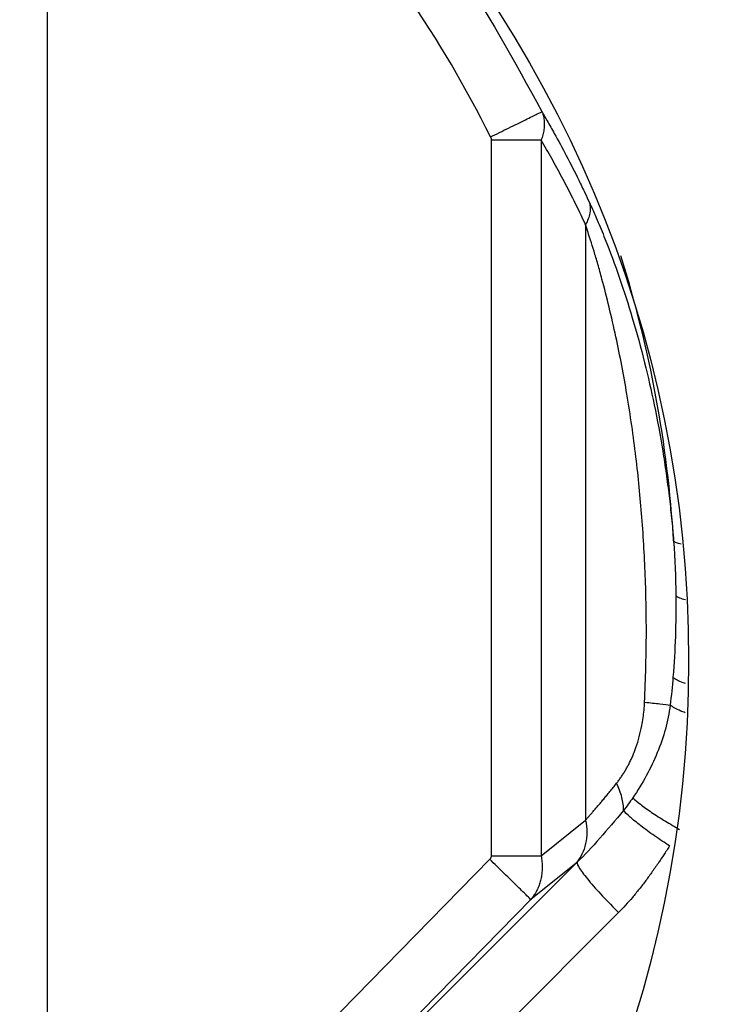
# Model space of a CAD drawing. Header units: millimetres. Extents: x 400 to 1688, y 100 to 1259.
# Tile 52 of 59: x 1587 to 1623, y 510 to 561. Entities that reach past the tile are written whole.
import ezdxf

# ---------------------------------------------------------------- set-up
doc = ezdxf.new("R2010")
doc.units = ezdxf.units.MM

msp = doc.modelspace()

# ---------------------------------------------------------------- linework, layer by layer
at = {"color": 7, "linetype": 'Continuous', "lineweight": 25}
for p, q in [((1588.016, 579.922), (1588.016, 494.395)), ((1611.105, 555.134), (1611.105, 517.915)), ((1613.703, 555.134), (1613.703, 517.915)), ((1616.013, 550.742), (1616.013, 519.773)), ((1613.703, 517.915), (1616.013, 519.773)), ((1611.027, 517.737), (1595, 501.375)), ((1615.569, 517.582), (1599.624, 501.637)), ((1615.519, 517.542), (1613.162, 515.646)), ((1615.569, 517.582), (1615.519, 517.542)), ((1613.162, 515.646), (1597.135, 499.284)), ((1617.73, 514.97), (1601.785, 499.025))]:
    msp.add_line(p, q, dxfattribs=at)
for radius in [125, 95, 92, 62.5]:
    msp.add_circle((1558.874, 528.053), radius, dxfattribs=at)
for points, knots in [([(1558.874, 404.553), (1591.627, 404.553), (1623.041, 417.565), (1669.362, 463.886), (1682.374, 495.3), (1682.374, 560.806), (1669.362, 592.221), (1623.041, 638.541), (1591.627, 651.553), (1558.874, 651.553)], [0, 0, 0, 0, 0.25, 0.25, 0.5, 0.5, 0.75, 0.75, 1, 1, 1, 1]), ([(1611.063, 555.303), (1609.803, 557.861), (1608.354, 560.325), (1605.108, 565.013), (1603.311, 567.237), (1599.413, 571.401), (1597.312, 573.34), (1592.848, 576.888), (1590.485, 578.497), (1588.016, 579.922)], [0, 0, 0, 0, 0.25, 0.25, 0.5, 0.5, 0.75, 0.75, 1, 1, 1, 1]), ([(1611.063, 555.303), (1611.366, 555.452), (1611.69, 555.612), (1612.32, 555.922), (1612.624, 556.072), (1613.138, 556.325), (1613.348, 556.428), (1613.637, 556.571), (1613.718, 556.611), (1613.744, 556.624)], [0, 0, 0, 0, 0.25, 0.25, 0.5, 0.5, 0.75, 0.75, 1, 1, 1, 1]), ([(1613.744, 556.624), (1613.759, 556.582), (1613.789, 556.5), (1613.822, 556.372), (1613.846, 556.241), (1613.861, 556.108), (1613.866, 555.972), (1613.861, 555.834), (1613.848, 555.695), (1613.826, 555.555), (1613.794, 555.415), (1613.754, 555.274), (1613.72, 555.181), (1613.703, 555.134)], [0, 0, 0, 0, 0.092785, 0.185171, 0.277149, 0.368724, 0.459905, 0.550699, 0.641118, 0.731205, 0.82101, 0.910592, 1, 1, 1, 1]), ([(1613.738, 556.621), (1613.831, 556.461), (1614.049, 556.088), (1614.476, 555.333), (1615.026, 554.318), (1615.556, 553.274), (1615.952, 552.454), (1616.134, 552.063), (1616.211, 551.898)], [0, 0, 0, 0, 0.106982, 0.249901, 0.499932, 0.764208, 0.899916, 1, 1, 1, 1]), ([(1611.063, 555.303), (1611.075, 555.275), (1611.099, 555.221), (1611.103, 555.162), (1611.105, 555.134)], [0, 0, 0, 0, 0.5178364, 1, 1, 1, 1]), ([(1613.703, 555.134), (1613.571, 555.134), (1613.404, 555.134), (1613.018, 555.134), (1612.798, 555.134), (1612.33, 555.134), (1612.083, 555.134), (1611.588, 555.134), (1611.341, 555.134), (1611.105, 555.134)], [0, 0, 0, 0, 0.25, 0.25, 0.5, 0.5, 0.75, 0.75, 1, 1, 1, 1]), ([(1616.013, 550.742), (1615.934, 550.91), (1615.776, 551.246), (1615.534, 551.745), (1615.288, 552.24), (1615.036, 552.731), (1614.779, 553.219), (1614.518, 553.704), (1614.251, 554.185), (1613.98, 554.663), (1613.796, 554.977), (1613.703, 555.134)], [0, 0, 0, 0, 0.108202, 0.217085, 0.326668, 0.436972, 0.548018, 0.659824, 0.772411, 0.885797, 1, 1, 1, 1]), ([(1616.212, 551.898), (1616.256, 551.727), (1616.262, 551.539), (1616.194, 551.146), (1616.12, 550.942), (1616.013, 550.742)], [0, 0, 0, 0, 0.5, 0.5, 1, 1, 1, 1]), ([(1616.211, 551.898), (1616.224, 551.87), (1616.264, 551.783), (1616.4, 551.484), (1616.659, 550.897), (1617.156, 549.693), (1617.784, 548.002), (1618.479, 545.837), (1619.081, 543.634), (1619.609, 541.321), (1619.964, 539.394), (1620.205, 537.812), (1620.358, 536.648), (1620.489, 535.478), (1620.556, 534.694), (1620.591, 534.298)], [0, 0, 0, 0, 0.005848, 0.018227, 0.062489, 0.12498, 0.250027, 0.369087, 0.500113, 0.620158, 0.750047, 0.812987, 0.875025, 0.936829, 1, 1, 1, 1]), ([(1619.083, 525.902), (1619.106, 526.513), (1619.145, 527.577), (1619.179, 529.166), (1619.17, 530.685), (1619.117, 532.829), (1618.968, 535.496), (1618.649, 538.712), (1618.199, 541.848), (1617.702, 544.447), (1617.247, 546.439), (1616.925, 547.7), (1616.66, 548.666), (1616.461, 549.343), (1616.24, 550.022), (1616.096, 550.476), (1616.013, 550.742)], [0, 0, 0, 0, 0.071804, 0.124986, 0.18646, 0.249983, 0.376681, 0.499959, 0.629704, 0.749994, 0.813873, 0.874983, 0.908141, 0.937493, 0.963423, 1, 1, 1, 1]), ([(1617.623, 521.69), (1617.663, 521.741), (1617.742, 521.842), (1617.858, 522.004), (1617.97, 522.172), (1618.078, 522.347), (1618.182, 522.53), (1618.282, 522.721), (1618.377, 522.918), (1618.468, 523.123), (1618.554, 523.335), (1618.674, 523.661), (1618.813, 524.111), (1618.931, 524.627), (1619.009, 525.09), (1619.058, 525.494), (1619.075, 525.765), (1619.083, 525.902)], [0, 0, 0, 0, 0.047075, 0.094231, 0.141564, 0.189168, 0.237138, 0.285565, 0.334536, 0.384138, 0.434454, 0.485561, 0.611505, 0.740288, 0.826185, 0.912668, 1, 1, 1, 1]), ([(1620.414, 525.754), (1620.309, 524.922), (1620.078, 524.095), (1619.407, 522.471), (1618.968, 521.672), (1618.47, 520.937)], [0, 0, 0, 0, 0.5, 0.5, 1, 1, 1, 1]), ([(1619.083, 525.902), (1619.374, 525.876), (1619.644, 525.849), (1620.1, 525.799), (1620.284, 525.775), (1620.414, 525.754)], [0, 0, 0, 0, 0.5, 0.5, 1, 1, 1, 1]), ([(1616.013, 519.773), (1616.051, 519.816), (1616.13, 519.903), (1616.253, 520.042), (1616.381, 520.19), (1616.516, 520.347), (1616.657, 520.513), (1616.803, 520.687), (1616.956, 520.87), (1617.114, 521.062), (1617.278, 521.263), (1617.448, 521.473), (1617.564, 521.617), (1617.623, 521.69)], [0, 0, 0, 0, 0.081506, 0.164751, 0.249787, 0.336665, 0.425432, 0.516132, 0.608808, 0.703497, 0.800236, 0.89906, 1, 1, 1, 1]), ([(1617.987, 520.277), (1617.991, 520.486), (1617.962, 520.717), (1617.838, 521.198), (1617.743, 521.447), (1617.623, 521.69)], [0, 0, 0, 0, 0.5, 0.5, 1, 1, 1, 1]), ([(1618.47, 520.937), (1618.565, 520.842), (1618.696, 520.727), (1619.027, 520.469), (1619.226, 520.325), (1619.669, 520.026), (1619.913, 519.871), (1620.41, 519.57), (1620.663, 519.425), (1620.906, 519.292)], [0, 0, 0, 0, 0.25, 0.25, 0.5, 0.5, 0.75, 0.75, 1, 1, 1, 1]), ([(1617.987, 520.277), (1617.564, 519.769), (1617.155, 519.281), (1616.355, 518.374), (1615.964, 517.955), (1615.569, 517.582)], [0, 0, 0, 0, 0.5, 0.5, 1, 1, 1, 1]), ([(1620.385, 518.432), (1620.127, 518.595), (1619.859, 518.771), (1619.346, 519.128), (1619.1, 519.308), (1618.667, 519.644), (1618.479, 519.8), (1618.179, 520.07), (1618.066, 520.185), (1617.987, 520.277)], [0, 0, 0, 0, 0.25, 0.25, 0.5, 0.5, 0.75, 0.75, 1, 1, 1, 1]), ([(1616.013, 519.773), (1616.097, 519.352), (1616.097, 518.932), (1615.927, 518.165), (1615.758, 517.82), (1615.519, 517.542)], [0, 0, 0, 0, 0.5, 0.5, 1, 1, 1, 1]), ([(1620.385, 518.432), (1620.282, 518.275), (1620.097, 517.992), (1619.799, 517.545), (1619.491, 517.101), (1619.15, 516.631), (1618.805, 516.182), (1618.452, 515.754), (1618.097, 515.349), (1617.851, 515.095), (1617.73, 514.97)], [0, 0, 0, 0, 0.129071, 0.232071, 0.369195, 0.500008, 0.630919, 0.757789, 0.880764, 1, 1, 1, 1]), ([(1611.105, 517.915), (1611.104, 517.899), (1611.102, 517.867), (1611.087, 517.82), (1611.062, 517.776), (1611.039, 517.75), (1611.027, 517.737)], [0, 0, 0, 0, 0.240551, 0.480651, 0.730714, 1, 1, 1, 1]), ([(1611.105, 517.915), (1611.341, 517.915), (1611.588, 517.915), (1612.083, 517.915), (1612.33, 517.915), (1612.798, 517.915), (1613.018, 517.915), (1613.404, 517.915), (1613.571, 517.915), (1613.703, 517.915)], [0, 0, 0, 0, 0.25, 0.25, 0.5, 0.5, 0.75, 0.75, 1, 1, 1, 1]), ([(1613.703, 517.915), (1613.712, 517.864), (1613.73, 517.763), (1613.747, 517.609), (1613.757, 517.454), (1613.759, 517.297), (1613.753, 517.14), (1613.739, 516.982), (1613.71, 516.793), (1613.661, 516.574), (1613.579, 516.329), (1613.469, 516.089), (1613.333, 515.857), (1613.219, 515.717), (1613.162, 515.646)], [0, 0, 0, 0, 0.05948, 0.119865, 0.181114, 0.243279, 0.306405, 0.370515, 0.43561, 0.540991, 0.650091, 0.762969, 0.879627, 1, 1, 1, 1]), ([(1613.162, 515.646), (1613.141, 515.666), (1613.076, 515.729), (1612.846, 515.955), (1612.679, 516.118), (1612.27, 516.52), (1612.028, 516.757), (1611.526, 517.248), (1611.268, 517.501), (1611.027, 517.737)], [0, 0, 0, 0, 0.25, 0.25, 0.5, 0.5, 0.75, 0.75, 1, 1, 1, 1]), ([(1615.569, 517.582), (1615.56, 517.524), (1615.61, 517.408), (1615.82, 517.08), (1615.979, 516.868), (1616.382, 516.382), (1616.625, 516.108), (1617.155, 515.541), (1617.443, 515.248), (1617.73, 514.97)], [0, 0, 0, 0, 0.25, 0.25, 0.5, 0.5, 0.75, 0.75, 1, 1, 1, 1])]:
    msp.add_open_spline(points, degree=3, knots=knots, dxfattribs=at)
at = {"color": 8, "linetype": 'Continuous', "lineweight": 25}
for points, knots in [([(1597.264, 577.155), (1599.414, 575.283), (1603.825, 571.441), (1609.414, 564.51), (1612.301, 559.252), (1613.744, 556.624)], [0, 0, 0, 0, 0.322232, 0.661086, 1, 1, 1, 1]), ([(1620.984, 534.125), (1620.895, 534.147), (1620.69, 534.196), (1620.626, 534.261), (1620.591, 534.298)], [0, 0, 0, 0, 0.43909, 1, 1, 1, 1]), ([(1620.706, 531.448), (1620.757, 531.411), (1620.86, 531.337), (1621.088, 531.272), (1621.202, 531.239)], [0, 0, 0, 0, 0.499993, 1, 1, 1, 1]), ([(1620.559, 527.216), (1620.688, 527.118), (1620.836, 527.005), (1621.157, 526.907), (1621.198, 526.895)], [0, 0, 0, 0, 0.8721495, 1, 1, 1, 1]), ([(1621.196, 525.357), (1621.115, 525.387), (1620.77, 525.515), (1620.568, 525.65), (1620.414, 525.754)], [0, 0, 0, 0, 0.234983, 1, 1, 1, 1])]:
    msp.add_open_spline(points, degree=3, knots=knots, dxfattribs=at)
at = {"color": 7, "linetype": 'Continuous', "lineweight": 25}
for points in [[(1620.591, 534.298), (1620.285, 539.323), (1619.362, 544.313), (1617.847, 549.121)], [(1620.591, 534.298), (1620.657, 533.35), (1620.695, 532.4), (1620.706, 531.448)], [(1620.706, 531.448), (1620.722, 530.033), (1620.675, 528.62), (1620.559, 527.216)], [(1620.559, 527.216), (1620.518, 526.729), (1620.47, 526.241), (1620.414, 525.754)], [(1618.47, 520.937), (1618.316, 520.709), (1618.154, 520.488), (1617.987, 520.277)]]:
    msp.add_open_spline(points, degree=3, dxfattribs=at)

doc.saveas('drawing.dxf')
